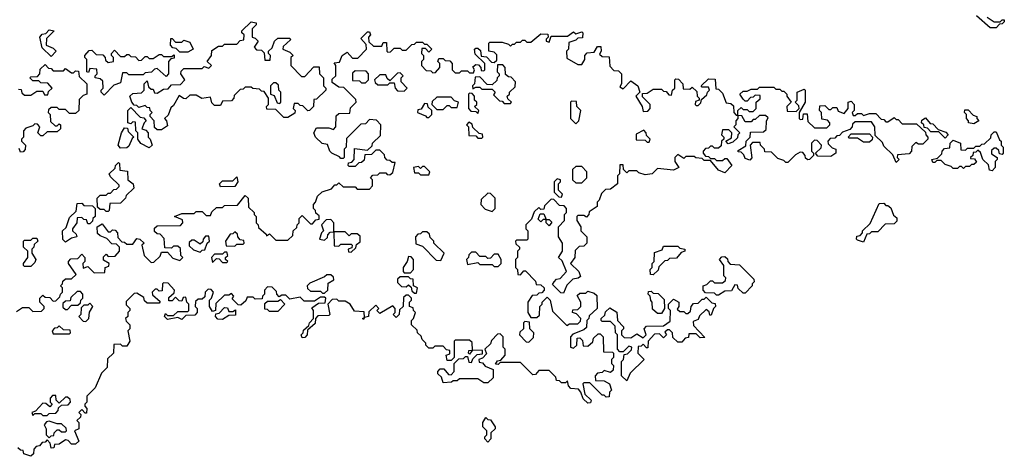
# Model space of a CAD drawing. Extents: x 2708302 to 2968450, y 494490 to 722710.
# Tile 75 of 256: x 2800681 to 2805505, y 635500 to 637640. Entities that reach past the tile are written whole.
import ezdxf

# ---------------------------------------------------------------- set-up
doc = ezdxf.new("R2010")
doc.units = 0

msp = doc.modelspace()

# ---------------------------------------------------------------- linework, layer by layer
at = {"layer": '0CON20XD'}
for points in [[(2805465, 637600), (2805435, 637600), (2805368.3, 637658.3)], [(2801375, 637100), (2801355, 637100), (2801341.7, 637111.7), (2801340, 637145), (2801320, 637165), (2801320, 637175), (2801330, 637185), (2801320, 637195), (2801318.3, 637208.3), (2801305, 637210), (2801295, 637220), (2801265, 637210), (2801255, 637220), (2801241.7, 637221.7), (2801230, 637235), (2801220, 637265), (2801235, 637277.5), (2801278.3, 637281.7), (2801290, 637295), (2801290, 637325), (2801305, 637340), (2801311.7, 637311.7), (2801325, 637300), (2801335, 637300), (2801341.7, 637281.7), (2801355, 637280), (2801385, 637300), (2801408.3, 637301.7), (2801425, 637320), (2801468.3, 637321.7), (2801490, 637345), (2801470, 637375), (2801471.7, 637388.3), (2801485, 637400), (2801575, 637400), (2801585, 637410), (2801608.3, 637401.7), (2801620, 637415), (2801600, 637435), (2801620, 637465), (2801621.7, 637488.3), (2801655, 637510), (2801675, 637510), (2801685, 637520), (2801745, 637520), (2801761.7, 637538.3), (2801778.3, 637541.7), (2801780, 637565), (2801770, 637575), (2801770, 637585), (2801815, 637630), (2801840, 637625), (2801840, 637615), (2801820, 637595), (2801820, 637555), (2801835, 637550), (2801850, 637535), (2801830, 637505), (2801841.7, 637491.7), (2801865, 637490), (2801878.3, 637478.3), (2801881.7, 637441.7), (2801908.3, 637441.7), (2801910, 637465), (2801900, 637475), (2801900, 637485), (2801918.3, 637501.7), (2801930, 637535), (2801945, 637550), (2802005, 637550), (2802008.3, 637541.7), (2801971.7, 637508.3), (2801970, 637495), (2802005, 637480), (2802020, 637465), (2802010, 637455), (2802010, 637415), (2802061.7, 637361.7), (2802078.3, 637361.7), (2802121.7, 637408.3), (2802148.3, 637408.3), (2802150, 637375), (2802170, 637355), (2802170, 637315), (2802180, 637305), (2802180, 637295), (2802135, 637250), (2802121.7, 637248.3), (2802120, 637215), (2802100, 637195), (2802093, 637193), (2802068.3, 637218.3), (2802055, 637220), (2802045, 637230), (2802025, 637230), (2802020, 637205), (2802030, 637195), (2802028.3, 637181.7), (2801995, 637160), (2801975, 637160), (2801935, 637200), (2801891.7, 637201.7), (2801890, 637215), (2801900, 637225), (2801900, 637255), (2801878.3, 637288.3), (2801865, 637290), (2801855, 637300), (2801823, 637303), (2801815, 637310), (2801785, 637310), (2801775, 637300), (2801761.7, 637298.3), (2801731.7, 637268.3), (2801730, 637255), (2801718.3, 637241.7), (2801675, 637240), (2801665, 637220), (2801635, 637220), (2801623, 637233), (2801615, 637260), (2801573, 637253), (2801545, 637270), (2801515, 637270), (2801495, 637252.5), (2801483, 637253), (2801461.7, 637268.3), (2801435, 637220), (2801421.7, 637208.3), (2801408.3, 637171.7), (2801390, 637155), (2801400, 637145), (2801405, 637120), (2801375, 637100)], [(2805421.7, 637651.7), (2805455, 637630), (2805485, 637630), (2805495, 637640), (2805505, 637640), (2805505, 637630), (2805495, 637620), (2805481.7, 637618.3), (2805465, 637600)], [(2800665, 636210), (2800695, 636230), (2800725, 636230), (2800745, 636210), (2800788.3, 636211.7), (2800800, 636225), (2800800, 636235), (2800780, 636255), (2800780, 636275), (2800795, 636290), (2800805, 636280), (2800828.3, 636278.3), (2800845, 636260), (2800858.3, 636261.7), (2800878.3, 636281.7), (2800880, 636295), (2800890, 636305), (2800890, 636325), (2800880, 636335), (2800890, 636345), (2800891.7, 636358.3), (2800905, 636370), (2800935, 636370), (2800958.3, 636391.7), (2800920, 636445), (2800920, 636455), (2800931.7, 636468.3), (2800965, 636470), (2800985, 636490), (2801000, 636475), (2801000, 636455), (2800990, 636445), (2800991.7, 636421.7), (2801015, 636430), (2801045, 636400), (2801098.3, 636401.7), (2801100, 636425), (2801118.3, 636431.7), (2801120, 636445), (2801091.7, 636461.7), (2801091.7, 636478.3), (2801105, 636490), (2801115, 636480), (2801148.3, 636481.7), (2801170, 636505), (2801170, 636525), (2801155, 636540), (2801131.7, 636541.7), (2801108.3, 636568.3), (2801075, 636580), (2801061.7, 636591.7), (2801060, 636625), (2801085, 636640), (2801115, 636600), (2801125, 636600), (2801135, 636610), (2801148.3, 636608.3), (2801160, 636595), (2801161.7, 636571.7), (2801181.7, 636551.7), (2801195, 636550), (2801205, 636540), (2801235, 636540), (2801255, 636567.5), (2801270, 636565), (2801290, 636545), (2801280, 636535), (2801290, 636485), (2801325, 636450), (2801338.3, 636451.7), (2801368.3, 636481.7), (2801375, 636500), (2801405, 636500), (2801431.7, 636471.7), (2801465, 636460), (2801480, 636475), (2801470, 636485), (2801468.3, 636518.3), (2801455, 636530), (2801435, 636530), (2801425, 636520), (2801391.7, 636521.7), (2801388.3, 636568.3), (2801368.3, 636588.3), (2801355, 636590), (2801341.7, 636601.7), (2801341.7, 636618.3), (2801355, 636630), (2801468.3, 636631.7), (2801480, 636645), (2801478.3, 636658.3), (2801440, 636675), (2801475, 636690), (2801535, 636690), (2801545, 636700), (2801575, 636700), (2801595, 636680), (2801615, 636680), (2801621.7, 636698.3), (2801645, 636720), (2801675, 636720), (2801685, 636730), (2801748.3, 636731.7), (2801785, 636777.5), (2801800, 636765), (2801801.7, 636721.7), (2801830, 636695), (2801830, 636685), (2801840, 636675), (2801840, 636645), (2801850, 636635), (2801851.7, 636621.7), (2801888.3, 636588.3), (2801890, 636580), (2801905, 636590), (2801935, 636560), (2801995, 636560), (2802018.3, 636581.7), (2802020, 636605), (2802038.3, 636621.7), (2802040, 636635), (2802050, 636645), (2802050, 636665), (2802065, 636680), (2802105, 636640), (2802115, 636640), (2802131.7, 636658.3), (2802148.3, 636661.7), (2802148.3, 636678.3), (2802131.7, 636691.7), (2802130, 636705), (2802120, 636715), (2802120, 636735), (2802130, 636745), (2802140, 636775), (2802163, 636797), (2802208.3, 636811.7), (2802225, 636830), (2802235, 636830), (2802245, 636840), (2802265, 636820), (2802325, 636820), (2802335, 636810), (2802395, 636810), (2802410, 636825), (2802410, 636855), (2802400, 636865), (2802411.7, 636878.3), (2802435, 636880), (2802445, 636890), (2802475, 636890), (2802481.7, 636881.7), (2802495, 636880), (2802508.3, 636891.7), (2802520, 636940), (2802505, 636940), (2802495, 636950), (2802481.7, 636951.7), (2802470, 636965), (2802468.3, 636978.3), (2802445, 637000), (2802425, 637000), (2802405, 636980), (2802371.7, 636978.3), (2802368.3, 636951.7), (2802355, 636940), (2802341.7, 636938.3), (2802325, 636920), (2802295, 636920), (2802290, 636925), (2802291.7, 636938.3), (2802308.3, 636941.7), (2802320, 636955), (2802321.7, 637008.3), (2802385, 637000), (2802408.3, 637021.7), (2802410, 637035), (2802448.3, 637071.7), (2802450, 637125), (2802428.3, 637148.3), (2802395, 637150), (2802375, 637130), (2802351.7, 637128.3), (2802281.7, 637058.3), (2802280, 637015), (2802270, 637005), (2802270, 636965), (2802265, 636960), (2802255, 636960), (2802248.3, 636968.3), (2802210, 636985), (2802200, 636995), (2802188.3, 637028.3), (2802163, 637033), (2802130, 637065), (2802122.5, 637085), (2802135, 637110), (2802195, 637110), (2802218.3, 637101.7), (2802230, 637115), (2802231.7, 637168.3), (2802245, 637180), (2802298.3, 637181.7), (2802301.7, 637208.3), (2802330, 637235), (2802328.3, 637248.3), (2802268.3, 637308.3), (2802245, 637310), (2802211.7, 637331.7), (2802211.7, 637348.3), (2802230, 637365), (2802230, 637415), (2802221.7, 637428.3), (2802248.3, 637431.7), (2802260, 637465), (2802285, 637480), (2802311.7, 637451.7), (2802338.3, 637451.7), (2802380, 637495), (2802378.3, 637518.3), (2802353, 637547), (2802385, 637580), (2802395, 637580), (2802400, 637565), (2802390, 637555), (2802391.7, 637531.7), (2802415, 637510), (2802455, 637510), (2802461.7, 637528.3), (2802478.3, 637528.3), (2802480, 637485), (2802485, 637480), (2802498.3, 637481.7), (2802515, 637500), (2802545, 637500), (2802555, 637490), (2802575, 637490), (2802601.7, 637518.3), (2802615, 637520), (2802625, 637530), (2802655, 637530), (2802665, 637520), (2802675, 637520), (2802700, 637495), (2802685, 637480), (2802668.3, 637498.3), (2802651.7, 637498.3), (2802650, 637475), (2802660, 637465), (2802660, 637445), (2802650, 637435), (2802650, 637415), (2802671.7, 637391.7), (2802695, 637390), (2802705, 637380), (2802718.3, 637381.7), (2802740, 637405), (2802740, 637425), (2802730, 637435), (2802735, 637450), (2802755, 637450), (2802765, 637440), (2802788.3, 637438.3), (2802800, 637425), (2802800, 637395), (2802815, 637380), (2802835, 637380), (2802845, 637390), (2802875, 637390), (2802885, 637380), (2802905, 637380), (2802910, 637395), (2802901.7, 637408.3), (2802915, 637420), (2802928.3, 637418.3)], [(2800835, 637460), (2800791.7, 637501.7), (2800780, 637555), (2800791.7, 637568.3), (2800808.3, 637571.7), (2800825, 637590), (2800850, 637585), (2800811.7, 637548.3), (2800810, 637515), (2800845, 637500), (2800860, 637485), (2800835, 637460)], [(2802928.3, 637418.3), (2802940, 637405), (2802941.7, 637391.7), (2802955, 637390), (2802960, 637395), (2802960, 637425), (2802911.7, 637471.7), (2802910, 637495), (2802915, 637500), (2802925, 637500), (2802938.3, 637488.3), (2802941.7, 637461.7), (2802968.3, 637458.3), (2802991.7, 637431.7), (2803005, 637430), (2803018.3, 637441.7), (2803018.3, 637468.3), (2803005, 637480), (2802980, 637485), (2802980, 637525), (2802985, 637530), (2803045, 637530), (2803075, 637520), (2803085, 637510), (2803095, 637520), (2803105, 637520), (2803115, 637530), (2803135, 637530), (2803145, 637540), (2803155, 637540), (2803165, 637530), (2803185, 637530), (2803235, 637570), (2803268.3, 637568.3), (2803270, 637555), (2803260, 637545), (2803260, 637535), (2803275, 637530), (2803285, 637560), (2803365, 637560), (2803395, 637580), (2803405, 637570), (2803435, 637580), (2803440, 637575), (2803438.3, 637551.7), (2803415, 637550), (2803405, 637540), (2803371.7, 637528.3), (2803370, 637495), (2803360, 637485), (2803361.7, 637451.7), (2803415, 637420), (2803435, 637420), (2803450, 637445), (2803450, 637465), (2803461.7, 637478.3), (2803495, 637480), (2803511.7, 637508.3), (2803528.3, 637508.3), (2803530, 637485), (2803521.7, 637471.7), (2803535, 637460), (2803568.3, 637458.3), (2803571.7, 637411.7), (2803591.7, 637391.7), (2803615, 637390), (2803630, 637375), (2803630, 637325), (2803621.7, 637311.7), (2803638.3, 637301.7), (2803675, 637340), (2803710, 637315), (2803720, 637285), (2803700, 637265), (2803730, 637215), (2803735, 637190), (2803758.3, 637191.7), (2803770, 637205), (2803770, 637225), (2803731.7, 637261.7), (2803731.7, 637278.3), (2803755, 637280), (2803785, 637300), (2803825, 637300), (2803835, 637290), (2803848.3, 637288.3), (2803861.7, 637271.7), (2803875, 637270), (2803880, 637295), (2803890, 637305), (2803890, 637345), (2803895, 637350), (2803908.3, 637348.3), (2803930, 637325), (2803931.7, 637301.7), (2803965, 637300), (2803975, 637310), (2803998.3, 637288.3), (2804000, 637265), (2804010, 637255), (2804010, 637245), (2803991.7, 637238.3), (2803990, 637225), (2803995, 637220), (2804005, 637220), (2804018.3, 637231.7), (2804021.7, 637248.3), (2804048.3, 637271.7), (2804050, 637285), (2804060, 637295), (2804055, 637310), (2804025, 637310), (2804020, 637315), (2804055, 637350), (2804088.3, 637348.3), (2804091.7, 637301.7), (2804105, 637300), (2804125, 637280), (2804141.7, 637231.7), (2804165, 637230), (2804178.3, 637218.3), (2804180, 637185), (2804191.7, 637171.7), (2804200, 637170), (2804200, 637195), (2804215, 637210), (2804225, 637200), (2804245, 637200), (2804255, 637190), (2804275, 637190), (2804290, 637205), (2804290, 637235), (2804308.3, 637251.7), (2804308.3, 637268.3), (2804285, 637270), (2804275, 637260), (2804261.7, 637258.3), (2804245, 637240), (2804235, 637240), (2804225, 637250), (2804210, 637275), (2804225, 637290), (2804245, 637290), (2804265, 637300), (2804295, 637300), (2804305, 637310), (2804375, 637310), (2804385, 637300), (2804405, 637300), (2804415, 637290), (2804425, 637290), (2804440, 637275), (2804440, 637265), (2804460, 637235), (2804440, 637215), (2804441.7, 637191.7), (2804485, 637190), (2804500, 637205), (2804498.3, 637218.3), (2804480, 637235), (2804490, 637245), (2804490, 637285), (2804525, 637300), (2804530, 637295), (2804530, 637235), (2804500, 637185), (2804500, 637155), (2804505, 637150), (2804518.3, 637151.7), (2804521.7, 637178.3), (2804538.3, 637178.3), (2804541.7, 637141.7), (2804575, 637110), (2804635, 637110), (2804650, 637125), (2804650, 637135), (2804638.3, 637148.3), (2804611.7, 637151.7), (2804610, 637185), (2804600, 637195), (2804601.7, 637218.3), (2804625, 637220), (2804645, 637200), (2804655, 637200), (2804665, 637210), (2804685, 637210), (2804691.7, 637191.7), (2804720, 637180), (2804740, 637205), (2804740, 637235), (2804755, 637240), (2804770, 637225), (2804770, 637195), (2804760, 637185), (2804765, 637170), (2804775, 637170), (2804785, 637180), (2804805, 637180), (2804815, 637170), (2804845, 637180), (2804875, 637180), (2804901.7, 637151.7), (2804915, 637150), (2804925, 637140), (2804935, 637140), (2804965, 637160), (2804975, 637150), (2804985, 637150), (2805005, 637130), (2805075, 637130), (2805118.3, 637088.3), (2805120, 637075), (2805130, 637065), (2805130, 637055), (2805105, 637030), (2805085, 637030), (2805071.7, 637038.3), (2805051.7, 637018.3), (2805050, 636995), (2805038.3, 636981.7), (2804981.7, 636978.3), (2804980, 636965), (2804990, 636955), (2804975, 636940), (2804958.3, 636978.3), (2804915, 637020), (2804908.3, 637038.3), (2804871.7, 637071.7), (2804870, 637115), (2804855, 637140), (2804775, 637140), (2804761.7, 637128.3), (2804760, 637115), (2804748.3, 637101.7), (2804711.7, 637088.3), (2804698.3, 637071.7), (2804685, 637070), (2804675, 637060), (2804651.7, 637058.3), (2804640, 637045), (2804641.7, 637031.7), (2804661.7, 637011.7), (2804680, 637005), (2804680, 636985), (2804655, 636970), (2804591.7, 636971.7), (2804580, 636985), (2804608.3, 637011.7), (2804610, 637025), (2804588.3, 637048.3), (2804575, 637050), (2804560, 637035), (2804560, 636995), (2804570, 636985), (2804570, 636975), (2804550, 636955), (2804543, 636953), (2804531.7, 636961.7), (2804530, 636975), (2804518.3, 636988.3), (2804505, 636990), (2804481.7, 636978.3), (2804445, 636940), (2804435, 636940), (2804425, 636950), (2804395, 636960), (2804365, 636990), (2804331.7, 636991.7), (2804330, 637005), (2804310, 637025), (2804308.3, 637038.3), (2804271.7, 637038.3), (2804260, 637025), (2804267.5, 636962.5), (2804258.3, 636951.7), (2804235, 636960), (2804228.3, 636978.3), (2804215, 636990), (2804201.7, 636991.7), (2804201.7, 636998.3), (2804238.3, 637021.7), (2804240, 637045), (2804260, 637065), (2804261.7, 637088.3), (2804325, 637090), (2804338.3, 637101.7), (2804340, 637145), (2804348.3, 637158.3), (2804335, 637170), (2804305, 637170), (2804285, 637150), (2804275, 637150), (2804265, 637140), (2804235, 637140), (2804218.3, 637168.3), (2804200, 637170), (2804200, 637155), (2804190, 637145), (2804190, 637125), (2804180, 637115), (2804210, 637085), (2804200, 637075), (2804198.3, 637061.7), (2804175, 637040), (2804151.7, 637031.7), (2804140, 637045), (2804168.3, 637061.7), (2804170, 637085), (2804155, 637100), (2804125, 637100), (2804120, 637075), (2804130, 637065), (2804130, 637055), (2804120, 637045), (2804118.3, 637021.7), (2804105, 637010), (2804085, 637010), (2804075, 637020), (2804065, 637020), (2804055, 637010), (2804041.7, 637008.3), (2804030, 636995), (2804030, 636985), (2804041.7, 636971.7), (2804055, 636970), (2804065, 636960), (2804085, 636960), (2804095, 636950), (2804125, 636950), (2804135, 636960), (2804145, 636960), (2804170, 636925), (2804135, 636890), (2804105, 636902.5), (2804065, 636950), (2804035, 636950), (2804025, 636960), (2803993, 636963), (2803985, 636970), (2803945, 636970), (2803935, 636960), (2803905, 636980), (2803890, 636965), (2803890, 636945), (2803910, 636915), (2803885, 636902.5), (2803805, 636910), (2803780, 636885), (2803745, 636880), (2803715, 636890), (2803705, 636900), (2803665, 636900), (2803655, 636890), (2803640, 636905), (2803638.3, 636928.3), (2803621.7, 636928.3), (2803620, 636885), (2803610, 636875), (2803610, 636835), (2803575, 636810), (2803551.7, 636808.3), (2803531.7, 636788.3), (2803520, 636755), (2803510, 636745), (2803510, 636725), (2803471.7, 636698.3), (2803470, 636685), (2803458.3, 636671.7), (2803445, 636680), (2803415, 636680), (2803410, 636675), (2803410, 636655), (2803430, 636625), (2803430, 636605), (2803460, 636575), (2803460, 636545), (2803445, 636530), (2803421.7, 636528.3), (2803401.7, 636508.3), (2803400, 636475), (2803380, 636445), (2803420, 636405), (2803428.3, 636381.7), (2803417, 636373), (2803391.7, 636368.3), (2803361.7, 636338.3), (2803345, 636300), (2803331.7, 636301.7), (2803291.7, 636341.7), (2803300, 636355)], [(2801505, 637480), (2801465, 637480), (2801448.3, 637498.3), (2801431.7, 637501.7), (2801420, 637515), (2801421.7, 637548.3), (2801428.3, 637548.3), (2801445, 637530), (2801475, 637530), (2801485, 637540), (2801515, 637530), (2801530, 637495), (2801505, 637480)], [(2801095, 637270), (2801080, 637285), (2801080, 637295), (2801090, 637305), (2801088.3, 637338.3), (2801075, 637350), (2801050, 637355), (2801050, 637365), (2801060, 637375), (2801058.3, 637398.3), (2801025, 637400), (2801018.3, 637381.7), (2801010, 637385), (2801010, 637445), (2801000, 637455), (2801000, 637465), (2801021.7, 637488.3), (2801035, 637490), (2801055, 637470), (2801088.3, 637468.3), (2801100, 637455), (2801101.7, 637441.7), (2801115, 637430), (2801140, 637435), (2801140, 637455), (2801130, 637465), (2801130, 637475), (2801145, 637490), (2801175, 637460), (2801195, 637460), (2801205, 637470), (2801215, 637470), (2801225, 637460), (2801248.3, 637458.3), (2801265, 637440), (2801278.3, 637441.7), (2801295, 637460), (2801305, 637460), (2801315, 637450), (2801335, 637450), (2801365, 637470), (2801375, 637470), (2801385, 637460), (2801425, 637460), (2801438.3, 637468.3), (2801438.3, 637451.7), (2801421.7, 637448.3), (2801410, 637435), (2801410, 637375), (2801398.3, 637361.7), (2801355, 637400), (2801341.7, 637398.3), (2801327, 637383), (2801295, 637380), (2801285, 637370), (2801215, 637370), (2801205, 637380), (2801185, 637380), (2801175, 637330), (2801141.7, 637318.3), (2801095, 637270)], [(2800675, 637300), (2800688.3, 637298.3), (2800691.7, 637281.7), (2800705, 637270), (2800735, 637270), (2800765, 637290), (2800795, 637290), (2800801.7, 637271.7), (2800818.3, 637271.7), (2800821.7, 637288.3), (2800840, 637305), (2800818.3, 637328.3), (2800785, 637330), (2800775, 637340), (2800745, 637340), (2800730, 637355), (2800735, 637360), (2800768.3, 637361.7), (2800780, 637375), (2800781.7, 637398.3), (2800805, 637420), (2800821.7, 637401.7), (2800835, 637400), (2800845, 637390), (2800895, 637390), (2800905, 637400), (2800935, 637380), (2800945, 637380), (2800955, 637390), (2800968.3, 637388.3), (2800971.7, 637361.7), (2801010, 637325), (2801010, 637275), (2800991.7, 637268.3), (2800971.7, 637248.3), (2800970, 637195), (2800955, 637180), (2800925, 637180), (2800905, 637200), (2800875, 637200), (2800865, 637210), (2800835, 637210), (2800821.7, 637198.3), (2800820, 637185), (2800830, 637175), (2800831.7, 637141.7), (2800855, 637120), (2800865, 637120), (2800875, 637130), (2800880, 637125), (2800880, 637105), (2800865, 637090), (2800815, 637090), (2800795, 637070), (2800785, 637070), (2800770, 637085), (2800780, 637115), (2800768.3, 637128.3), (2800755, 637130), (2800745, 637120), (2800711.7, 637108.3), (2800700, 637095), (2800700, 637065), (2800690, 637055), (2800690, 637045), (2800710, 637025), (2800707, 637003), (2800698.3, 636991.7), (2800685, 636990), (2800678.3, 637008.3)], [(2803085, 637230), (2803090, 637235), (2803071.7, 637251.7), (2803070, 637265), (2803080, 637275), (2803080, 637285), (2803108.3, 637311.7), (2803110, 637335), (2803088.3, 637358.3), (2803075, 637360), (2803061.7, 637371.7), (2803060, 637405), (2803048.3, 637418.3), (2803021.7, 637418.3), (2803020, 637385), (2803030, 637375), (2803030, 637365), (2803020, 637355), (2803018.3, 637341.7), (2802995, 637320), (2802971.7, 637321.7), (2802935, 637360), (2802911.7, 637358.3), (2802910, 637325), (2802900, 637315), (2802901.7, 637301.7), (2802915, 637310), (2802935, 637310), (2802945, 637300), (2802995, 637300), (2803010, 637285), (2803001.7, 637271.7), (2803031.7, 637241.7), (2803045, 637240), (2803055, 637230), (2803085, 637230)], [(2802375, 637330), (2802390, 637345), (2802390, 637375), (2802378.3, 637388.3), (2802325, 637390), (2802311.7, 637378.3), (2802311.7, 637341.7), (2802345, 637340), (2802355, 637330), (2802375, 637330)], [(2802565, 637290), (2802580, 637305), (2802550, 637335), (2802550, 637355), (2802560, 637365), (2802545, 637380), (2802531.7, 637378.3), (2802495, 637340), (2802481.7, 637351.7), (2802475, 637370), (2802445, 637370), (2802420, 637345), (2802421.7, 637331.7), (2802435, 637320), (2802485, 637320), (2802495, 637330), (2802515, 637330), (2802520, 637305), (2802531.7, 637291.7), (2802565, 637290)], [(2801955, 637230), (2801960, 637235), (2801960, 637285), (2801950, 637295), (2801948.3, 637318.3), (2801935, 637330), (2801925, 637330), (2801910, 637315), (2801910, 637275), (2801928.3, 637268.3), (2801941.7, 637231.7), (2801955, 637230)], [(2802925, 637180), (2802930, 637195), (2802910, 637215), (2802920, 637225), (2802920, 637235), (2802910, 637245), (2802910, 637265), (2802898.3, 637278.3), (2802885, 637280), (2802880, 637275), (2802880, 637205), (2802891.7, 637191.7), (2802915, 637190), (2802925, 637180)], [(2802685, 637160), (2802700, 637175), (2802700, 637195), (2802681.7, 637211.7), (2802678.3, 637228.3), (2802665, 637230), (2802648.3, 637201.7), (2802631.7, 637198.3), (2802630, 637185), (2802668.3, 637168.3), (2802675, 637160), (2802685, 637160)], [(2802755, 637200), (2802775, 637220), (2802785, 637220), (2802795, 637210), (2802825, 637210), (2802830, 637235), (2802811.7, 637241.7), (2802795, 637260), (2802725, 637260), (2802701.7, 637238.3), (2802700, 637225), (2802725, 637200), (2802755, 637200)], [(2803405, 637130), (2803420, 637145), (2803430, 637195), (2803410, 637215), (2803408.3, 637238.3), (2803385, 637240), (2803380, 637235), (2803380, 637155), (2803405, 637130)], [(2801315, 637012.5), (2801273.6, 637033.6), (2801260, 637055), (2801260, 637085), (2801250, 637095), (2801248.3, 637138.3), (2801235, 637140), (2801225, 637130), (2801210, 637135), (2801210, 637195), (2801225, 637210), (2801271.7, 637161.7), (2801288.3, 637158.3), (2801300, 637145), (2801290, 637135), (2801280, 637105), (2801298.3, 637098.3), (2801310, 637085), (2801310, 637065), (2801320, 637055), (2801330, 637025), (2801315, 637012.5)], [(2805355, 637130), (2805330, 637135), (2805330, 637145), (2805320, 637155), (2805320, 637175), (2805310, 637185), (2805311.7, 637198.3), (2805328.3, 637198.3), (2805351.7, 637171.7), (2805370, 637165), (2805370, 637155), (2805380, 637145), (2805355, 637130)], [(2802945, 637060), (2802950, 637065), (2802948.3, 637078.3), (2802931.7, 637081.7), (2802901.7, 637111.7), (2802898.3, 637128.3), (2802881.7, 637138.3), (2802870, 637125), (2802880, 637115), (2802881.7, 637071.7), (2802915, 637070), (2802925, 637060), (2802945, 637060)], [(2805215, 637060), (2805185, 637090), (2805145, 637090), (2805128.3, 637108.3), (2805111.7, 637111.7), (2805110, 637125), (2805100, 637135), (2805101.7, 637148.3), (2805118.3, 637158.3), (2805141.7, 637131.7), (2805155, 637130), (2805181.7, 637101.7), (2805218.3, 637088.3), (2805230, 637075), (2805215, 637060)], [(2801175, 637010), (2801162.5, 637025), (2801180, 637085), (2801195, 637110), (2801208.3, 637108.3), (2801211.7, 637091.7), (2801240, 637065), (2801231.7, 637058.3), (2801215, 637020), (2801205, 637012.5), (2801175, 637010)], [(2803765, 637040), (2803770, 637055), (2803751.7, 637071.7), (2803750, 637085), (2803738.3, 637098.3), (2803701.7, 637078.3), (2803701.7, 637051.7), (2803745, 637050), (2803755, 637040), (2803765, 637040)], [(2804845, 637040), (2804815, 637040), (2804785, 637060), (2804745, 637060), (2804740, 637065), (2804755, 637080), (2804845, 637080), (2804860, 637065), (2804858.3, 637051.7), (2804845, 637040)], [(2805445, 636900), (2805431.7, 636901.7), (2805428.3, 636928.3), (2805400, 636955), (2805388.3, 636988.3), (2805375, 637000), (2805365, 636990), (2805351.7, 636988.3), (2805350, 636975), (2805340, 636965), (2805340, 636960), (2805358.3, 636958.3), (2805368.3, 636941.7), (2805355, 636930), (2805345, 636930), (2805335, 636920), (2805315, 636920), (2805305, 636910), (2805295, 636920), (2805285, 636920), (2805275, 636910), (2805255, 636910), (2805245, 636920), (2805215, 636930), (2805195, 636950), (2805175, 636950), (2805165, 636940), (2805155, 636940), (2805150, 636955), (2805178.3, 636961.7), (2805198.3, 636981.7), (2805200, 636995), (2805211.7, 637008.3), (2805238.3, 637011.7), (2805240, 637035), (2805255, 637050), (2805290, 637035), (2805291.7, 637001.7), (2805315, 637000), (2805325, 637010), (2805355, 637010), (2805365, 637020), (2805385, 637020), (2805395, 637030), (2805408.3, 637031.7), (2805438.3, 637061.7), (2805440, 637075), (2805455, 637090), (2805465, 637090), (2805481.7, 637051.7), (2805490, 637045), (2805490, 637025), (2805500, 637015), (2805500, 636985), (2805495, 636980), (2805481.7, 636981.7), (2805478.3, 636998.3), (2805465, 637010), (2805455, 637010), (2805441.7, 636998.3), (2805441.7, 636981.7), (2805470, 636965), (2805470, 636955), (2805460, 636945), (2805460, 636915), (2805445, 636900)], [(2801115, 636700), (2801105, 636700), (2801095, 636710), (2801075, 636710), (2801061.7, 636721.7), (2801060, 636765), (2801075, 636780), (2801105, 636780), (2801115, 636790), (2801125, 636790), (2801141.7, 636808.3), (2801155, 636810), (2801168.3, 636821.7), (2801168.3, 636828.3), (2801125, 636870), (2801120, 636885), (2801148.3, 636911.7), (2801150, 636925), (2801165, 636940), (2801170, 636935), (2801171.7, 636901.7), (2801208.3, 636898.3), (2801210, 636855), (2801237.5, 636835), (2801240, 636815), (2801201.7, 636778.3), (2801200, 636765), (2801175, 636740), (2801121.7, 636738.3), (2801120, 636705), (2801115, 636700)], [(2802685, 636880), (2802690, 636895), (2802665, 636920), (2802655, 636920), (2802645, 636910), (2802635, 636920), (2802610, 636915), (2802615, 636890), (2802635, 636890), (2802645, 636880), (2802685, 636880)], [(2803435, 636840), (2803460, 636865), (2803460, 636895), (2803435, 636920), (2803405, 636920), (2803390, 636905), (2803390, 636855), (2803405, 636840), (2803435, 636840)], [(2801665, 636820), (2801660, 636835), (2801675, 636850), (2801725, 636850), (2801745, 636870), (2801750, 636845), (2801735, 636822.5), (2801665, 636820)], [(2803335, 636770), (2803340, 636785), (2803320, 636805), (2803320, 636835), (2803330, 636845), (2803330, 636855), (2803315, 636860), (2803300, 636845), (2803300, 636795), (2803321.7, 636771.7), (2803335, 636770)], [(2802995, 636700), (2803010, 636715), (2803010, 636765), (2802988.3, 636788.3), (2802975, 636790), (2802941.7, 636758.3), (2802940, 636735), (2802961.7, 636711.7), (2802995, 636700)], [(2803300, 636355), (2803311.7, 636368.3), (2803328.3, 636371.7), (2803360, 636405), (2803338.3, 636458.3), (2803320, 636475), (2803340, 636505), (2803340, 636545), (2803320, 636575), (2803320, 636625), (2803350, 636655), (2803350, 636685), (2803360, 636695), (2803360, 636715), (2803348.3, 636728.3), (2803325, 636730), (2803298.3, 636758.3), (2803285, 636760), (2803251.7, 636728.3), (2803248.3, 636711.7), (2803235, 636710), (2803225, 636720), (2803201.7, 636698.3), (2803188.3, 636661.7), (2803160, 636635), (2803160, 636615), (2803170, 636605), (2803170, 636565), (2803165, 636560), (2803115, 636560), (2803110, 636555), (2803111.7, 636541.7), (2803130, 636525), (2803130, 636515), (2803120, 636505), (2803120, 636475), (2803110, 636465), (2803110, 636425), (2803120, 636415), (2803121.7, 636391.7), (2803135, 636390), (2803151.7, 636408.3), (2803158.3, 636408.3), (2803208.3, 636358.3), (2803211.7, 636341.7), (2803235, 636340), (2803250, 636325), (2803250, 636315), (2803238.3, 636301.7), (2803225, 636300), (2803215, 636290), (2803191.7, 636288.3), (2803170, 636255), (2803170, 636205), (2803185, 636180), (2803215, 636180), (2803228.3, 636191.7), (2803230, 636235), (2803240, 636245), (2803240, 636255), (2803265, 636280), (2803280, 636265), (2803291.7, 636211.7), (2803361.7, 636141.7), (2803375, 636150), (2803415, 636150), (2803428.3, 636161.7), (2803430, 636175), (2803408.3, 636198.3), (2803390, 636205), (2803391.7, 636218.3), (2803415, 636220), (2803430, 636235), (2803430, 636255), (2803411.7, 636288.3), (2803425, 636300), (2803455, 636300), (2803465, 636310), (2803495, 636300), (2803508.3, 636288.3), (2803510, 636225), (2803471.7, 636188.3), (2803470, 636175), (2803460, 636165), (2803458.3, 636131.7), (2803445, 636120), (2803391.7, 636098.3), (2803380, 636085), (2803380, 636035), (2803395, 636030), (2803410, 636045), (2803411.7, 636078.3), (2803425, 636080), (2803438.3, 636068.3), (2803441.7, 636041.7), (2803465, 636040), (2803488.3, 636061.7), (2803491.7, 636078.3), (2803515, 636100), (2803525, 636100), (2803540, 636085), (2803541.7, 636011.7), (2803585, 636010), (2803590, 636005), (2803590, 635985), (2803580, 635975), (2803580, 635955), (2803590, 635945), (2803588.3, 635921.7), (2803575, 635910), (2803545, 635920), (2803535, 635910), (2803511.7, 635908.3), (2803500, 635895), (2803501.7, 635871.7), (2803545, 635870), (2803570, 635855), (2803580, 635825), (2803570, 635815), (2803568.3, 635791.7), (2803555, 635790), (2803545, 635800), (2803535, 635800), (2803491.7, 635841.7), (2803475, 635860), (2803445, 635860), (2803440, 635855), (2803450, 635805), (2803480, 635775), (2803478.3, 635761.7), (2803465, 635760), (2803441.7, 635781.7), (2803430, 635815), (2803418.3, 635828.3), (2803381.7, 635831.7), (2803370, 635845), (2803365, 635870), (2803355, 635860), (2803335, 635860), (2803325, 635870), (2803311.7, 635871.7), (2803308.3, 635888.3), (2803275, 635920), (2803225, 635920), (2803208.3, 635901.7), (2803195, 635900), (2803135, 635960), (2803035, 635960), (2803025, 635950), (2803011.7, 635951.7), (2803021.7, 635968.3), (2803038.3, 635971.7), (2803060, 635995), (2803060, 636025), (2803050, 636035), (2803050, 636085), (2803035, 636100), (2803021.7, 636098.3), (2802991.7, 636068.3), (2802988.3, 636051.7), (2802960, 636025), (2802968.3, 636001.7), (2802948.3, 635981.7), (2802930, 635975), (2802931.7, 635961.7), (2802948.3, 635958.3), (2802961.7, 635941.7), (2803000, 635925), (2803000, 635885), (2802975, 635860), (2802955, 635860), (2802925, 635880), (2802835, 635880), (2802825, 635870), (2802805, 635870), (2802797, 635863), (2802755, 635860), (2802748.3, 635888.3), (2802730, 635905), (2802730, 635915), (2802741.7, 635928.3), (2802758.3, 635928.3), (2802781.7, 635901.7), (2802795, 635900), (2802810, 635915), (2802810, 635955), (2802831.7, 635978.3), (2802855, 635980), (2802865, 635990), (2802875, 635990), (2802881.7, 635961.7), (2802895, 635960), (2802901.7, 635978.3), (2802921.7, 635998.3), (2802948.3, 636001.7), (2802948.3, 636018.3), (2802900, 636020), (2802885, 636000), (2802880, 636005), (2802881.7, 636018.3), (2802900, 636020), (2802898.3, 636058.3), (2802885, 636070), (2802815, 636070), (2802810, 636065), (2802810, 635985), (2802795, 635970), (2802775, 635970), (2802770, 635995), (2802788.3, 636001.7), (2802788.3, 636018.3), (2802771.7, 636021.7), (2802755, 636040), (2802715, 636040), (2802705, 636030), (2802685, 636030), (2802670, 636045), (2802670, 636055), (2802653, 636073), (2802648.3, 636088.3), (2802630, 636105), (2802628.3, 636118.3), (2802600, 636145), (2802600, 636165), (2802610, 636175), (2802620, 636205), (2802610, 636215), (2802608.3, 636228.3), (2802590, 636235), (2802590, 636255), (2802600, 636265), (2802600, 636275), (2802585, 636290), (2802575, 636290), (2802561.7, 636278.3), (2802560, 636235), (2802541.7, 636218.3), (2802540, 636195), (2802525, 636180), (2802510, 636195), (2802520, 636205), (2802520, 636225), (2802508.3, 636238.3), (2802445, 636200), (2802430, 636215), (2802440, 636225), (2802425, 636240), (2802391.7, 636208.3), (2802390, 636185), (2802370, 636180), (2802365, 636170), (2802360, 636175), (2802370, 636180), (2802368.3, 636208.3), (2802321.7, 636211.7), (2802300, 636245), (2802275, 636260), (2802245, 636260), (2802235, 636270), (2802211.7, 636268.3), (2802190, 636245), (2802200, 636195), (2802195, 636190), (2802141.7, 636188.3), (2802130, 636175), (2802128.3, 636151.7), (2802091.7, 636118.3), (2802090, 636095), (2802078.3, 636081.7), (2802065, 636080), (2802060, 636095), (2802070, 636105), (2802071.7, 636118.3), (2802098.3, 636141.7), (2802100, 636155), (2802120, 636175), (2802120, 636215), (2802111.7, 636228.3), (2802145, 636250), (2802178.3, 636251.7), (2802180, 636275), (2802175, 636280), (2802155, 636280), (2802125, 636260), (2802075, 636260), (2802055, 636280), (2802005, 636270), (2801985, 636290), (2801965, 636290), (2801951.7, 636281.7), (2801940, 636295), (2801938.3, 636308.3), (2801918.3, 636328.3), (2801895, 636330), (2801880, 636315), (2801880, 636295), (2801870, 636285), (2801868.3, 636271.7), (2801835, 636270), (2801825, 636280), (2801795, 636280), (2801788.3, 636261.7), (2801765, 636240), (2801751.7, 636241.7), (2801721.7, 636271.7), (2801730, 636285), (2801718.3, 636298.3), (2801705, 636290), (2801685, 636290), (2801641.7, 636248.3), (2801640, 636215), (2801625, 636210), (2801610, 636235), (2801610, 636265), (2801620, 636275), (2801630, 636305), (2801618.3, 636318.3), (2801605, 636320), (2801590, 636305), (2801588.3, 636281.7), (2801575, 636270), (2801555, 636270), (2801541.7, 636258.3), (2801540, 636235), (2801550, 636225), (2801550, 636205), (2801538.3, 636191.7), (2801495, 636190), (2801475, 636170), (2801455, 636180), (2801405, 636170), (2801390, 636185), (2801395, 636200), (2801405, 636190), (2801435, 636190), (2801455, 636210), (2801505, 636210), (2801510, 636215), (2801510, 636245), (2801500, 636255), (2801495, 636280), (2801481.7, 636278.3), (2801475, 636260), (2801461.7, 636261.7), (2801445, 636280), (2801428.3, 636261.7), (2801411.7, 636261.7), (2801411.7, 636278.3), (2801438.3, 636301.7), (2801440, 636315), (2801408.3, 636348.3), (2801385, 636350), (2801380, 636345), (2801378.3, 636311.7), (2801365, 636310), (2801355, 636320), (2801345, 636320), (2801330, 636305), (2801331.7, 636291.7), (2801368.3, 636258.3), (2801365, 636250), (2801305, 636250), (2801291.7, 636261.7), (2801288.3, 636278.3), (2801255, 636300), (2801241.7, 636298.3), (2801201.7, 636258.3), (2801201.7, 636241.7), (2801220, 636225), (2801220, 636215), (2801210, 636205), (2801210, 636185), (2801200, 636175), (2801201.7, 636161.7), (2801220, 636145), (2801220, 636125), (2801210, 636115), (2801220, 636065), (2801205, 636040), (2801185, 636040), (2801175, 636050), (2801141.7, 636048.3), (2801140, 636005), (2801111.7, 635978.3), (2801110, 635935), (2801081.7, 635908.3), (2801050, 635835), (2801010, 635795), (2801010, 635765), (2801000, 635755), (2801000, 635745), (2801010, 635735), (2801008.3, 635711.7), (2801001.7, 635711.7), (2800985, 635730), (2800970, 635715), (2800980, 635705), (2800978.3, 635691.7), (2800960, 635675), (2800970, 635665), (2800970, 635635), (2800950, 635625), (2800970, 635575), (2800955, 635560), (2800935, 635560), (2800918.3, 635578.3), (2800905, 635580), (2800875, 635560), (2800851.7, 635558.3), (2800848.3, 635541.7), (2800835, 635540), (2800830, 635565), (2800815, 635580), (2800805, 635570), (2800791.7, 635568.3), (2800778.3, 635551.7), (2800761.7, 635548.3), (2800750, 635535), (2800748.3, 635511.7), (2800735, 635500)], [(2800905, 636550), (2800893, 636563), (2800890, 636605), (2800908.3, 636621.7), (2800925, 636670), (2800958.3, 636701.7), (2800961.7, 636738.3), (2800985, 636740), (2800995, 636730), (2801038.3, 636728.3), (2801050, 636715), (2801050, 636675), (2801040, 636665), (2801038.3, 636651.7), (2801025, 636640), (2801015, 636640), (2801008.3, 636658.3), (2800995, 636660), (2800985, 636670), (2800961.7, 636668.3), (2800960, 636645), (2800940, 636615), (2800940, 636605), (2800958.3, 636588.3), (2800960, 636575), (2800935, 636570), (2800905, 636550)], [(2804815, 636550), (2804785, 636560), (2804780, 636565), (2804781.7, 636578.3), (2804798.3, 636581.7), (2804810, 636595), (2804810, 636605), (2804848.3, 636641.7), (2804891.7, 636738.3), (2804915, 636740), (2804925, 636730), (2804935, 636730), (2804948.3, 636718.3), (2804961.7, 636681.7), (2804978.3, 636668.3), (2804978.3, 636651.7), (2804965, 636640), (2804921.7, 636638.3), (2804885, 636600), (2804855, 636600), (2804845, 636590), (2804831.7, 636588.3), (2804815, 636550)], [(2802175, 636560), (2802188.3, 636571.7), (2802190, 636585), (2802201.7, 636598.3), (2802220, 636600), (2802220, 636645), (2802205, 636660), (2802181.7, 636658.3), (2802160, 636635), (2802170, 636605), (2802160, 636595), (2802150, 636565), (2802175, 636560)], [(2803275, 636630), (2803260, 636645), (2803260, 636660), (2803245, 636660), (2803235, 636650), (2803221.7, 636661.7), (2803231.7, 636688.3), (2803248.3, 636688.3), (2803260, 636660), (2803275, 636660), (2803288.3, 636648.3), (2803275, 636630)], [(2801735, 636530), (2801745, 636540), (2801775, 636540), (2801780, 636545), (2801778.3, 636558.3), (2801761.7, 636561.7), (2801750, 636575), (2801748.3, 636588.3), (2801735, 636600), (2801725, 636590), (2801711.7, 636588.3), (2801690, 636555), (2801691.7, 636531.7), (2801735, 636530)], [(2802305, 636500), (2802328.3, 636521.7), (2802331.7, 636538.3), (2802348.3, 636551.7), (2802348.3, 636578.3), (2802335, 636590), (2802305, 636590), (2802295, 636580), (2802275, 636600), (2802220, 636600), (2802221.7, 636531.7), (2802245, 636530), (2802255, 636540), (2802305, 636540), (2802310, 636535), (2802308.3, 636521.7), (2802290, 636515), (2802291.7, 636501.7), (2802305, 636500)], [(2802745, 636460), (2802760, 636495), (2802710, 636545), (2802710, 636555), (2802691.7, 636571.7), (2802688.3, 636588.3), (2802675, 636600), (2802655, 636600), (2802645, 636590), (2802631.7, 636588.3), (2802620, 636575), (2802621.7, 636541.7), (2802655, 636530), (2802721.7, 636461.7), (2802745, 636460)], [(2800735, 636430), (2800705, 636430), (2800700, 636435), (2800700, 636445), (2800720, 636475), (2800720, 636505), (2800700, 636525), (2800700, 636555), (2800705, 636560), (2800735, 636560), (2800745, 636570), (2800765, 636570), (2800770, 636555), (2800751.7, 636538.3), (2800750, 636525), (2800740, 636515), (2800740, 636495), (2800760, 636465), (2800755, 636450), (2800735, 636430)], [(2801565, 636500), (2801575, 636510), (2801588.3, 636511.7), (2801600, 636545), (2801610, 636555), (2801608.3, 636578.3), (2801591.7, 636578.3), (2801580, 636565), (2801578.3, 636551.7), (2801565, 636540), (2801535, 636560), (2801525, 636560), (2801511.7, 636548.3), (2801511.7, 636531.7), (2801531.7, 636511.7), (2801565, 636500)], [(2803785, 636390), (2803771.7, 636391.7), (2803770, 636415), (2803780, 636425), (2803780, 636445), (2803790, 636455), (2803791.7, 636498.3), (2803828.3, 636511.7), (2803835, 636530), (2803905, 636530), (2803915, 636520), (2803940, 636515), (2803940, 636505), (2803921.7, 636498.3), (2803898.3, 636471.7), (2803865, 636470), (2803855, 636460), (2803841.7, 636458.3), (2803811.7, 636428.3), (2803808.3, 636411.7), (2803785, 636390)], [(2801695, 636450), (2801700, 636455), (2801690, 636465), (2801690, 636475), (2801700, 636485), (2801695, 636500), (2801685, 636500), (2801675, 636490), (2801635, 636490), (2801620, 636475), (2801625, 636450), (2801645, 636470), (2801658.3, 636468.3), (2801675, 636450), (2801695, 636450)], [(2802595, 636400), (2802610, 636415), (2802610, 636465), (2802598.3, 636478.3), (2802585, 636480), (2802580, 636455), (2802560, 636425), (2802560, 636405), (2802565, 636400), (2802595, 636400)], [(2803025, 636430), (2803040, 636445), (2803040, 636465), (2803025, 636490), (2803005, 636490), (2802988.3, 636471.7), (2802975, 636470), (2802965, 636480), (2802935, 636480), (2802915, 636500), (2802895, 636500), (2802881.7, 636488.3), (2802880, 636475), (2802870, 636465), (2802875, 636440), (2802925, 636450), (2802935, 636440), (2802995, 636440), (2803005, 636430), (2803025, 636430)], [(2804105, 636290), (2804095, 636290), (2804085, 636300), (2804041.7, 636301.7), (2804030, 636315), (2804030, 636335), (2804048.3, 636341.7), (2804065, 636360), (2804075, 636360), (2804085, 636350), (2804125, 636350), (2804138.3, 636361.7), (2804140, 636375), (2804130, 636385), (2804130, 636435), (2804110, 636465), (2804121.7, 636478.3), (2804135, 636480), (2804148.3, 636468.3), (2804150, 636455), (2804161.7, 636441.7), (2804208.3, 636438.3), (2804278.3, 636368.3), (2804280, 636355), (2804270, 636345), (2804270, 636335), (2804235, 636300), (2804225, 636300), (2804201.7, 636321.7), (2804198.3, 636338.3), (2804185, 636340), (2804168.3, 636311.7), (2804135, 636310), (2804105, 636290)], [(2802175, 636300), (2802190, 636315), (2802191.7, 636348.3), (2802220, 636365), (2802218.3, 636378.3), (2802205, 636390), (2802185, 636390), (2802175, 636380), (2802101.7, 636348.3), (2802090, 636335), (2802091.7, 636321.7), (2802105, 636310), (2802155, 636310), (2802165, 636300), (2802175, 636300)], [(2802625, 636300), (2802630, 636325), (2802610, 636335), (2802608.3, 636368.3), (2802595, 636370), (2802585, 636380), (2802545, 636380), (2802531.7, 636368.3), (2802531.7, 636351.7), (2802551.7, 636331.7), (2802575, 636330), (2802585, 636340), (2802598.3, 636328.3), (2802601.7, 636311.7), (2802615, 636300), (2802625, 636300)], [(2800915, 636220), (2800935, 636240), (2800965, 636240), (2800978.3, 636251.7), (2800980, 636265), (2800990, 636275), (2800990, 636295), (2800978.3, 636308.3), (2800961.7, 636308.3), (2800931.7, 636278.3), (2800928.3, 636261.7), (2800905, 636260), (2800891.7, 636248.3), (2800891.7, 636231.7), (2800905, 636220), (2800915, 636220)], [(2803825, 636200), (2803805, 636200), (2803781.7, 636221.7), (2803780, 636255), (2803773, 636263), (2803770, 636285), (2803760, 636295), (2803761.7, 636308.3), (2803775, 636310), (2803785, 636300), (2803808.3, 636298.3), (2803838.3, 636268.3), (2803840, 636225), (2803825, 636200)], [(2801945, 636210), (2801905, 636210), (2801895, 636220), (2801881.7, 636221.7), (2801881.7, 636248.3), (2801895, 636260), (2801945, 636260), (2801958.3, 636268.3), (2801980, 636245), (2801945, 636210)], [(2803655, 635870), (2803630, 635895), (2803630, 635965), (2803640, 635975), (2803641.7, 635998.3), (2803658.3, 636001.7), (2803678.3, 636021.7), (2803680, 636035), (2803665, 636040), (2803638.3, 636011.7), (2803621.7, 636011.7), (2803610, 636025), (2803610, 636095), (2803600, 636105), (2803598.3, 636138.3), (2803575, 636160), (2803535, 636160), (2803530, 636165), (2803530, 636175), (2803548.3, 636191.7), (2803551.7, 636208.3), (2803571.7, 636228.3), (2803607, 636207), (2803610, 636165), (2803640, 636135), (2803640, 636125), (2803630, 636115), (2803630, 636095), (2803641.7, 636081.7), (2803675, 636080), (2803705, 636100), (2803735, 636080), (2803750, 636095), (2803740, 636125), (2803751.7, 636138.3), (2803835, 636140), (2803868.3, 636161.7), (2803870, 636215), (2803860, 636225), (2803860, 636245), (2803885, 636270), (2803910, 636255), (2803910, 636235), (2803901.7, 636221.7), (2803915, 636210), (2803935, 636210), (2803945, 636200), (2803955, 636200), (2803968.3, 636211.7), (2803970, 636235), (2803981.7, 636248.3), (2804005, 636250), (2804025, 636270), (2804035, 636270), (2804045, 636280), (2804071.7, 636251.7), (2804088.3, 636248.3), (2804090, 636235), (2804080, 636225), (2804068.3, 636191.7), (2804061.7, 636191.7), (2804058.3, 636208.3), (2804045, 636220), (2804011.7, 636188.3), (2804005, 636170), (2803980, 636160), (2803981.7, 636141.7), (2804038.3, 636081.7), (2804015, 636080), (2803995, 636100), (2803960, 636100), (2803958.3, 636081.7), (2803941.7, 636078.3), (2803925, 636060), (2803905, 636060), (2803881.7, 636081.7), (2803880, 636105), (2803865, 636120), (2803855, 636120), (2803841.7, 636108.3), (2803850, 636095), (2803835, 636080), (2803815, 636100), (2803791.7, 636098.3), (2803760, 636065), (2803758.3, 636031.7), (2803751.7, 636031.7), (2803735, 636050), (2803725, 636040), (2803711.7, 636038.3), (2803710, 636005), (2803740, 635975), (2803671.7, 635908.3), (2803655, 635870)], [(2801005, 636160), (2801020, 636175), (2801023, 636207), (2801040, 636235), (2801025, 636250), (2801015, 636240), (2800995, 636240), (2800981.7, 636228.3), (2800980, 636195), (2800970, 636185), (2800991.7, 636161.7), (2801005, 636160)], [(2801675, 636170), (2801651.7, 636171.7), (2801640, 636185), (2801641.7, 636198.3), (2801658.3, 636201.7), (2801685, 636230), (2801698.3, 636228.3), (2801705, 636210), (2801725, 636210), (2801738.3, 636218.3), (2801738.3, 636191.7), (2801705, 636190), (2801675, 636170)], [(2800925, 636100), (2800930, 636105), (2800928.3, 636118.3), (2800895, 636120), (2800875, 636140), (2800865, 636130), (2800851.7, 636128.3), (2800840, 636115), (2800845, 636100), (2800925, 636100)], [(2803175, 636060), (2803198.3, 636081.7), (2803200, 636105), (2803180, 636125), (2803178.3, 636158.3), (2803155, 636160), (2803150, 636155), (2803150, 636125), (2803131.7, 636108.3), (2803130, 636095), (2803161.7, 636061.7), (2803175, 636060)], [(2800815, 635700), (2800825, 635710), (2800858.3, 635711.7), (2800870, 635725), (2800871.7, 635738.3), (2800885, 635750), (2800918.3, 635751.7), (2800930, 635765), (2800928.3, 635778.3), (2800915, 635790), (2800905, 635790), (2800875, 635760), (2800860, 635775), (2800858.3, 635798.3), (2800841.7, 635798.3), (2800830, 635785), (2800830, 635765), (2800840, 635755), (2800828.3, 635741.7), (2800808.3, 635758.3), (2800795, 635760), (2800758.3, 635721.7), (2800740, 635715), (2800745, 635700), (2800755, 635710), (2800785, 635710), (2800795, 635700), (2800815, 635700)], [(2802975, 635570), (2802960, 635585), (2802960, 635595), (2802970, 635605), (2802970, 635625), (2802950, 635645), (2802950, 635665), (2802965, 635690), (2802975, 635680), (2802988.3, 635678.3), (2803010, 635645), (2803010, 635635), (2802990, 635615), (2802990, 635585), (2802975, 635570)], [(2800825, 635590), (2800835, 635600), (2800848.3, 635601.7), (2800850, 635615), (2800865, 635630), (2800875, 635630), (2800885, 635620), (2800905, 635620), (2800910, 635625), (2800908.3, 635638.3), (2800885, 635660), (2800865, 635660), (2800825, 635672.5), (2800811.7, 635668.3), (2800800, 635655), (2800810, 635635), (2800810, 635605), (2800825, 635590)], [(2800735, 635500), (2800701.7, 635511.7), (2800698.3, 635528.3), (2800685, 635530), (2800671.7, 635541.7)]]:
    msp.add_lwpolyline(points, dxfattribs=at)

doc.saveas('drawing.dxf')
